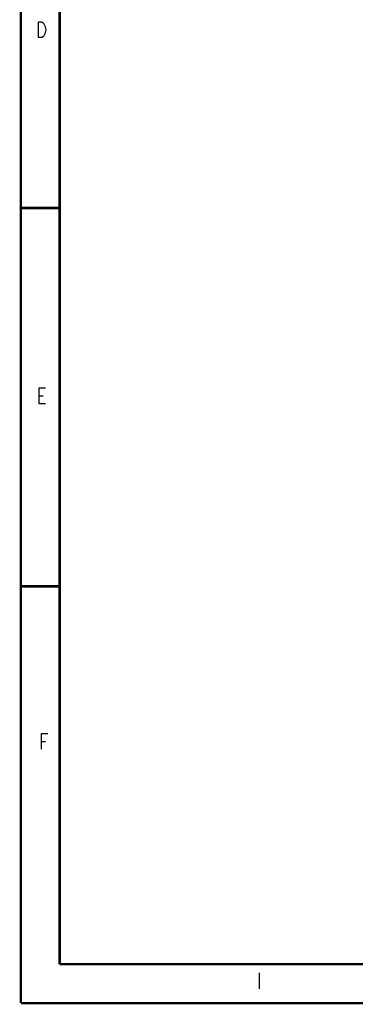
# Model space of a CAD drawing. Header units: millimetres. Extents: x 899 to 1733, y -688 to -112.
# Tile 1 of 26: x 899 to 981, y -687 to -447. Entities that reach past the tile are written whole.
import ezdxf

# ---------------------------------------------------------------- set-up
doc = ezdxf.new("R2010")
doc.units = ezdxf.units.MM
doc.header["$LTSCALE"] = 46.255
doc.layers.get('0').update_dxf_attribs({"linetype": 'CONTINUOUS'})

# ---------------------------------------------------------------- blocks, each defined once
blk = doc.blocks.new('A$C7C476C08')
at = {"color": 7, "linetype": 'Continuous'}
for p, q in [((4.81, 148.85), (5.79, 148.85)), ((5.37, 64.32), (6.34, 64.32)), ((58.65, 7.67), (58.65, 3.78))]:
    blk.add_line(p, q, dxfattribs=at)
at = {"color": 7, "linetype": 'Continuous', "const_width": 0.6}
for points in [[(0.3, 0.3), (0.3, 574.3)], [(9.8, 564.8), (9.8, 9.8)], [(0.3, 194.8), (9.85, 194.8)], [(0.3, 102.25), (9.85, 102.25)], [(9.8, 9.8), (811.8, 9.8)], [(821.3, 0.3), (0.3, 0.3)]]:
    blk.add_lwpolyline(points, dxfattribs=at)
at = {"color": 7, "linetype": 'Continuous'}
for points in [[(6.19, 237.45), (5.8, 236.8), (5.41, 236.48), (4.64, 236.48), (4.64, 240.36)], [(4.64, 240.36), (5.41, 240.36), (5.8, 240.04), (6, 239.72), (6.19, 239.39), (6.39, 238.42), (6.19, 237.45)], [(6.37, 146.9), (4.81, 146.9), (4.81, 150.79), (6.37, 150.79)], [(5.37, 62.38), (5.37, 66.27), (6.92, 66.27)]]:
    blk.add_lwpolyline(points, dxfattribs=at)

msp = doc.modelspace()

# ---------------------------------------------------------------- block references
msp.add_blockref('A$C7C476C08', (898.8, -687.407))

doc.saveas('drawing.dxf')
